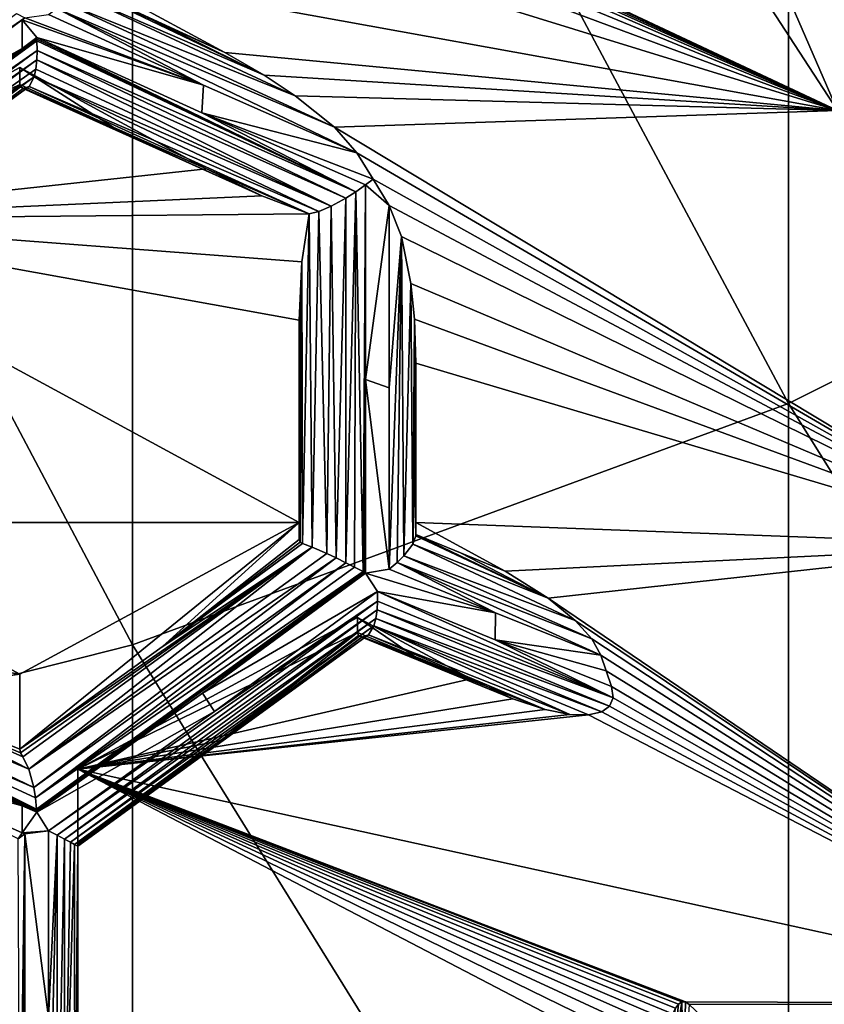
# Model space of a CAD drawing. Header units: metres. Extents: x -27 to 80, y -171 to 27.
# Tile 38 of 117: x 4.35 to 6.08, y -159.31 to -157.19. Entities that reach past the tile are written whole.
import ezdxf

# ---------------------------------------------------------------- set-up
doc = ezdxf.new("R2010")
doc.units = ezdxf.units.M
doc.layers.add('solid_509380_SW0003', color=7, linetype='CONTINUOUS')

msp = doc.modelspace()

# ---------------------------------------------------------------- linework, layer by layer
at = {"layer": 'solid_509380_SW0003'}
for points in [[(7.305137, -157.367844, 247.042496), (7.305137, -154.322723, 250.137344), (6, -154.914459, 250.777924)], [(6, -158.017929, 247.623779), (6, -154.914459, 250.777924), (4.592201, -155.385544, 251.287888)], [(6, -158.017929, 247.623779), (7.305137, -157.367844, 247.042496), (6, -154.914459, 250.777924)], [(4.592201, -158.535446, 248.086533), (4.592201, -155.385544, 251.287888), (3.105829, -155.727921, 251.658508)], [(4.592201, -158.535446, 248.086533), (6, -158.017929, 247.623779), (4.592201, -155.385544, 251.287888)], [(3.105829, -158.911575, 248.422852), (4.592201, -158.535446, 248.086533), (3.105829, -155.727921, 251.658508)], [(6.017453, -156.367142, 219.481415), (6.561709, -157.252975, 219.803818), (5.951702, -156.444702, 219.399368)], [(6.606771, -157.191299, 219.909821), (6.561709, -157.252975, 219.803818), (6.017453, -156.367142, 219.481415)], [(5.951702, -156.444702, 219.399368), (6.490011, -157.320862, 219.718262), (5.866014, -156.526779, 219.344666)], [(6.561709, -157.252975, 219.803818), (6.490011, -157.320862, 219.718262), (5.951702, -156.444702, 219.399368)], [(5.543585, -156.526657, 219.273544), (6.105077, -157.388626, 219.58728), (4.340679, -156.560638, 219.285919)], [(5.766241, -156.607773, 219.32106), (6.105077, -157.388626, 219.58728), (5.543585, -156.526657, 219.273544)], [(5.866014, -156.526779, 219.344666), (6.396573, -157.39032, 219.658966), (5.766241, -156.607773, 219.32106)], [(6.490011, -157.320862, 219.718262), (6.396573, -157.39032, 219.658966), (5.866014, -156.526779, 219.344666)], [(6.105077, -157.388626, 219.58728), (4.361344, -156.575424, 219.29129), (4.340679, -156.560638, 219.285919)], [(4.386669, -156.60173, 219.300873), (4.361344, -156.575424, 219.29129), (6.105077, -157.388626, 219.58728)], [(4.411765, -156.628128, 219.310471), (4.386669, -156.60173, 219.300873), (6.105077, -157.388626, 219.58728)], [(5.766241, -156.607773, 219.32106), (6.287775, -157.456619, 219.630005), (6.105077, -157.388626, 219.58728)], [(6.396573, -157.39032, 219.658966), (6.287775, -157.456619, 219.630005), (5.766241, -156.607773, 219.32106)], [(4.434083, -156.66124, 219.322525), (4.411765, -156.628128, 219.310471), (6.105077, -157.388626, 219.58728)], [(4.452597, -156.70903, 219.33992), (4.434083, -156.66124, 219.322525), (6.105077, -157.388626, 219.58728)], [(4.467807, -156.780167, 219.365814), (4.452597, -156.70903, 219.33992), (6.105077, -157.388626, 219.58728)], [(4.475, -156.885101, 219.404007), (4.467807, -156.780167, 219.365814), (6.105077, -157.388626, 219.58728)], [(4.475, -156.885101, 219.404007), (6.105077, -157.388626, 219.58728), (4.475, -157.093323, 219.479797)], [(4.475, -157.118835, 219.409683), (4.475, -157.093323, 219.479797), (4.790462, -157.264465, 219.542084)], [(6.105077, -157.388626, 219.58728), (4.790462, -157.264465, 219.542084), (4.475, -157.093323, 219.479797)], [(4.466315, -157.135727, 219.369492), (4.47478, -157.121094, 219.403107), (4.874918, -157.313385, 219.559891)], [(4.47478, -157.121094, 219.403107), (4.632918, -157.193481, 219.471161), (4.874918, -157.313385, 219.559891)], [(4.475, -157.118835, 219.409683), (4.790462, -157.264465, 219.542084), (4.632918, -157.193481, 219.471161)], [(4.444783, -157.157318, 219.339401), (4.466315, -157.135727, 219.369492), (4.941245, -157.357208, 219.575836)], [(4.466315, -157.135727, 219.369492), (4.874918, -157.313385, 219.559891), (4.941245, -157.357208, 219.575836)], [(4.744158, -157.334808, 219.463577), (4.411765, -157.183197, 219.319031), (4.429517, -157.169937, 219.327682)], [(4.429517, -157.169937, 219.327682), (4.444783, -157.157318, 219.339401), (5.025655, -157.424866, 219.600464)], [(4.429517, -157.169937, 219.327682), (5.025655, -157.424866, 219.600464), (5.073706, -157.480133, 219.620575)], [(4.744158, -157.334808, 219.463577), (4.429517, -157.169937, 219.327682), (5.073706, -157.480133, 219.620575)], [(4.444783, -157.157318, 219.339401), (4.941245, -157.357208, 219.575836), (5.025655, -157.424866, 219.600464)], [(3.65337, -157.679489, 219.080704), (4.343411, -157.180695, 219.293976), (4.361344, -157.190308, 219.2995)], [(4.355369, -157.194748, 219.297348), (3.65337, -157.679489, 219.080704), (4.361344, -157.190308, 219.2995)], [(4.744158, -157.334808, 219.463577), (4.355369, -157.194748, 219.297348), (4.361344, -157.190308, 219.2995)], [(4.744158, -157.334808, 219.463577), (4.361344, -157.190308, 219.2995), (4.411765, -157.183197, 219.319031)], [(4.355369, -157.194748, 219.297348), (4.011501, -157.44783, 219.182495), (3.65337, -157.679489, 219.080704)], [(4.355443, -157.255676, 219.300064), (4.011501, -157.44783, 219.182495), (4.355369, -157.194748, 219.297348)], [(4.355443, -157.255676, 219.300064), (4.355369, -157.194748, 219.297348), (4.386555, -157.232513, 219.311188)], [(4.744158, -157.334808, 219.463577), (4.386555, -157.232513, 219.311188), (4.355369, -157.194748, 219.297348)], [(4.632918, -157.193481, 219.471161), (4.790462, -157.264465, 219.542084), (4.874918, -157.313385, 219.559891)], [(4.355443, -157.255676, 219.300064), (4.386555, -157.232513, 219.311188), (4.386812, -157.23587, 219.311478)], [(4.386555, -157.232513, 219.311188), (4.741125, -157.394135, 219.465668), (5.071555, -157.563614, 219.628311)], [(4.386812, -157.23587, 219.311478), (4.386555, -157.232513, 219.311188), (5.071555, -157.563614, 219.628311)], [(4.744158, -157.334808, 219.463577), (4.741125, -157.394135, 219.465668), (4.386555, -157.232513, 219.311188)], [(3.680672, -157.745667, 219.092896), (4.036709, -157.490036, 219.194229), (4.386812, -157.23587, 219.311478)], [(3.68346, -157.747177, 219.093979), (3.680672, -157.745667, 219.092896), (4.386812, -157.23587, 219.311478)], [(3.68346, -157.747177, 219.093979), (4.386812, -157.23587, 219.311478), (4.387037, -157.239197, 219.311859)], [(3.686218, -157.748672, 219.095139), (3.68346, -157.747177, 219.093979), (4.387037, -157.239197, 219.311859)], [(3.686218, -157.748672, 219.095139), (4.387037, -157.239197, 219.311859), (4.387713, -157.260513, 219.316238)], [(4.036709, -157.490036, 219.194229), (4.355443, -157.255676, 219.300064), (4.386812, -157.23587, 219.311478)], [(4.387037, -157.239197, 219.311859), (4.386812, -157.23587, 219.311478), (5.071555, -157.563614, 219.628311)], [(4.387713, -157.260513, 219.316238), (4.387037, -157.239197, 219.311859), (5.071555, -157.563614, 219.628311)], [(3.705002, -157.759079, 219.105804), (3.686218, -157.748672, 219.095139), (4.387713, -157.260513, 219.316238)], [(3.705002, -157.759079, 219.105804), (4.387713, -157.260513, 219.316238), (4.387037, -157.280411, 219.3237)], [(4.036709, -157.490036, 219.194229), (4.011501, -157.44783, 219.182495), (4.355443, -157.255676, 219.300064)], [(4.387037, -157.280411, 219.3237), (4.387713, -157.260513, 219.316238), (5.050001, -157.577332, 219.627014)], [(4.387713, -157.260513, 219.316238), (5.071555, -157.563614, 219.628311), (5.050001, -157.577332, 219.627014)], [(6.105077, -157.388626, 219.58728), (4.874918, -157.313385, 219.559891), (4.790462, -157.264465, 219.542084)], [(3.720979, -157.768295, 219.119766), (3.705002, -157.759079, 219.105804), (4.387037, -157.280411, 219.3237)], [(3.720979, -157.768295, 219.119766), (4.387037, -157.280411, 219.3237), (4.384706, -157.300568, 219.335526)], [(3.75, -157.622284, 219.672318), (4.35, -157.296768, 219.553833), (4.750687, -157.514145, 219.632965)], [(3.75, -157.622284, 219.672318), (4.35, -157.33287, 219.454636), (4.35, -157.296768, 219.553833)], [(4.35, -157.296768, 219.553833), (4.55083, -157.424652, 219.541504), (4.750687, -157.514145, 219.632965)], [(4.35, -157.296768, 219.553833), (4.35, -157.33287, 219.454636), (4.55083, -157.424652, 219.541504)], [(4.384706, -157.300568, 219.335526), (4.387037, -157.280411, 219.3237), (5.018561, -157.594315, 219.633438)], [(4.387037, -157.280411, 219.3237), (5.050001, -157.577332, 219.627014), (5.018561, -157.594315, 219.633438)], [(3.720979, -157.768295, 219.119766), (4.384706, -157.300568, 219.335526), (4.380983, -157.31694, 219.349838)], [(3.742847, -157.782089, 219.15448), (3.720979, -157.768295, 219.119766), (4.380983, -157.31694, 219.349838)], [(3.742847, -157.782089, 219.15448), (4.380983, -157.31694, 219.349838), (4.37036, -157.337585, 219.383179)], [(4.37036, -157.337585, 219.383179), (4.380983, -157.31694, 219.349838), (4.991907, -157.605423, 219.647903)], [(4.380983, -157.31694, 219.349838), (4.384706, -157.300568, 219.335526), (5.018561, -157.594315, 219.633438)], [(4.380983, -157.31694, 219.349838), (5.018561, -157.594315, 219.633438), (4.991907, -157.605423, 219.647903)], [(6.105077, -157.388626, 219.58728), (4.941245, -157.357208, 219.575836), (4.874918, -157.313385, 219.559891)], [(3.75, -157.78862, 219.192383), (3.742847, -157.782089, 219.15448), (4.37036, -157.337585, 219.383179)], [(3.75, -157.622284, 219.672318), (4.055867, -157.56308, 219.31868), (4.35, -157.33287, 219.454636)], [(3.75, -157.78862, 219.192383), (4.37036, -157.337585, 219.383179), (4.357111, -157.34166, 219.418503)], [(4.055867, -157.56308, 219.31868), (4.351816, -157.33844, 219.436279), (4.35, -157.33287, 219.454636)], [(4.055867, -157.56308, 219.31868), (4.357111, -157.34166, 219.418503), (4.351816, -157.33844, 219.436279)], [(4.55083, -157.424652, 219.541504), (4.35, -157.33287, 219.454636), (4.351816, -157.33844, 219.436279)], [(4.351816, -157.33844, 219.436279), (4.869644, -157.572433, 219.654175), (4.750687, -157.514145, 219.632965)], [(4.55083, -157.424652, 219.541504), (4.351816, -157.33844, 219.436279), (4.750687, -157.514145, 219.632965)], [(4.351816, -157.33844, 219.436279), (4.357111, -157.34166, 219.418503), (4.869644, -157.572433, 219.654175)], [(4.357111, -157.34166, 219.418503), (4.37036, -157.337585, 219.383179), (4.971282, -157.610733, 219.668121)], [(4.37036, -157.337585, 219.383179), (4.991907, -157.605423, 219.647903), (4.971282, -157.610733, 219.668121)], [(4.744158, -157.334808, 219.463577), (5.073706, -157.480133, 219.620575), (4.741125, -157.394135, 219.465668)], [(3.75, -157.78801, 219.210983), (4.357111, -157.34166, 219.418503), (4.055867, -157.56308, 219.31868)], [(3.75, -157.78801, 219.210983), (3.75, -157.78862, 219.192383), (4.357111, -157.34166, 219.418503)], [(4.357111, -157.34166, 219.418503), (4.971282, -157.610733, 219.668121), (4.869644, -157.572433, 219.654175)], [(6.105077, -157.388626, 219.58728), (5.025655, -157.424866, 219.600464), (4.941245, -157.357208, 219.575836)], [(7.305137, -160.104263, 243.6716), (7.305137, -157.367844, 247.042496), (6, -158.017929, 247.623779)], [(4.741125, -157.394135, 219.465668), (5.092437, -157.548615, 219.634293), (5.071555, -157.563614, 219.628311)], [(5.108662, -157.53627, 219.641006), (5.092437, -157.548615, 219.634293), (4.741125, -157.394135, 219.465668)], [(5.108662, -157.53627, 219.641006), (4.741125, -157.394135, 219.465668), (5.073706, -157.480133, 219.620575)], [(6.105077, -157.388626, 219.58728), (6.51594, -158.322189, 219.927063), (5.025655, -157.424866, 219.600464)], [(6.51594, -158.322189, 219.927063), (5.073706, -157.480133, 219.620575), (5.025655, -157.424866, 219.600464)], [(5.108662, -157.53627, 219.641006), (5.073706, -157.480133, 219.620575), (6.51594, -158.322189, 219.927063)], [(3.75, -157.622284, 219.672318), (4.750687, -157.514145, 219.632965), (4.869644, -157.572433, 219.654175)], [(5.087037, -158.378525, 219.726532), (5.071555, -157.563614, 219.628311), (5.092437, -157.548615, 219.634293)], [(5.089754, -158.379974, 219.727905), (5.087037, -158.378525, 219.726532), (5.092437, -157.548615, 219.634293)], [(5.092437, -157.965927, 219.673782), (5.089754, -158.379974, 219.727905), (5.092437, -157.548615, 219.634293)], [(5.142857, -157.592682, 219.661545), (5.092437, -157.548615, 219.634293), (5.108662, -157.53627, 219.641006)], [(5.142857, -157.592682, 219.661545), (5.092437, -157.965927, 219.673782), (5.092437, -157.548615, 219.634293)], [(5.142857, -157.592682, 219.661545), (5.108662, -157.53627, 219.641006), (6.51594, -158.322189, 219.927063)], [(5.05, -158.359436, 219.716446), (5.050001, -157.577332, 219.627014), (5.071555, -157.563614, 219.628311)], [(5.068735, -158.368942, 219.719681), (5.05, -158.359436, 219.716446), (5.071555, -157.563614, 219.628311)], [(5.087037, -158.378525, 219.726532), (5.068735, -158.368942, 219.719681), (5.071555, -157.563614, 219.628311)], [(3.75, -157.622284, 219.672318), (4.869644, -157.572433, 219.654175), (4.971282, -157.610733, 219.668121)], [(5.028924, -158.349091, 219.717148), (5.018561, -157.594315, 219.633438), (5.050001, -157.577332, 219.627014)], [(5.05, -158.359436, 219.716446), (5.028924, -158.349091, 219.717148), (5.050001, -157.577332, 219.627014)], [(5.142857, -157.983719, 219.699768), (5.092437, -157.965927, 219.673782), (5.142857, -157.592682, 219.661545)], [(5.169682, -157.659119, 219.68573), (5.142857, -157.592682, 219.661545), (6.51594, -158.322189, 219.927063)], [(5.142857, -157.983719, 219.699768), (5.142857, -157.592682, 219.661545), (5.169682, -157.659119, 219.68573)], [(3.75, -157.622284, 219.672318), (4.971282, -157.610733, 219.668121), (4.955679, -157.713501, 219.705521)], [(4.957112, -158.318222, 219.773941), (4.955679, -157.713501, 219.705521), (4.971282, -157.610733, 219.668121)], [(4.977508, -158.325775, 219.742859), (4.957112, -158.318222, 219.773941), (4.971282, -157.610733, 219.668121)], [(4.977508, -158.325775, 219.742859), (4.971282, -157.610733, 219.668121), (4.991907, -157.605423, 219.647903)], [(5.0095, -158.339905, 219.722168), (4.977508, -158.325775, 219.742859), (4.991907, -157.605423, 219.647903)], [(5.0095, -158.339905, 219.722168), (4.991907, -157.605423, 219.647903), (5.018561, -157.594315, 219.633438)], [(5.028924, -158.349091, 219.717148), (5.0095, -158.339905, 219.722168), (5.018561, -157.594315, 219.633438)], [(3.75, -157.622284, 219.672318), (4.955679, -157.713501, 219.705521), (4.95, -157.838547, 219.751038)], [(3.75, -157.622284, 219.672318), (4.95, -157.838547, 219.751038), (4.95, -158.273331, 219.909271)], [(3.75, -157.622284, 219.672318), (4.95, -158.273331, 219.909271), (3.75, -158.273331, 219.909271)], [(5.169682, -157.659119, 219.68573), (5.159962, -158.35881, 219.760391), (5.142857, -158.373123, 219.752136)], [(5.142857, -157.983719, 219.699768), (5.169682, -157.659119, 219.68573), (5.142857, -158.373123, 219.752136)], [(5.169682, -157.659119, 219.68573), (5.174384, -158.344818, 219.771622), (5.159962, -158.35881, 219.760391)], [(5.189705, -157.760284, 219.722549), (5.174384, -158.344818, 219.771622), (5.169682, -157.659119, 219.68573)], [(5.189705, -157.760284, 219.722549), (5.169682, -157.659119, 219.68573), (6.51594, -158.322189, 219.927063)], [(4.95, -158.074341, 219.777969), (4.95, -157.838547, 219.751038), (4.955679, -157.713501, 219.705521)], [(4.95, -158.309433, 219.810074), (4.95, -158.074341, 219.777969), (4.955679, -157.713501, 219.705521)], [(4.951817, -158.315002, 219.791718), (4.95, -158.309433, 219.810074), (4.955679, -157.713501, 219.705521)], [(4.957112, -158.318222, 219.773941), (4.951817, -158.315002, 219.791718), (4.955679, -157.713501, 219.705521)], [(5.189705, -157.760284, 219.722549), (5.19382, -158.319809, 219.800461), (5.174384, -158.344818, 219.771622)], [(5.197045, -157.836411, 219.750259), (5.19382, -158.319809, 219.800461), (5.189705, -157.760284, 219.722549)], [(5.197045, -157.836411, 219.750259), (5.189705, -157.760284, 219.722549), (6.51594, -158.322189, 219.927063)], [(4.95, -158.309433, 219.810074), (4.95, -157.838547, 219.751038), (4.95, -158.074341, 219.777969)], [(4.95, -158.273331, 219.909271), (4.95, -157.838547, 219.751038), (4.95, -158.309433, 219.810074)], [(5.2, -157.93103, 219.784698), (5.19382, -158.319809, 219.800461), (5.197045, -157.836411, 219.750259)], [(5.2, -157.93103, 219.784698), (5.197045, -157.836411, 219.750259), (6.51594, -158.322189, 219.927063)], [(5.2, -158.116455, 219.807098), (5.19382, -158.319809, 219.800461), (5.2, -157.93103, 219.784698)], [(5.2, -157.93103, 219.784698), (6.51594, -158.322189, 219.927063), (5.2, -158.273331, 219.909271)], [(5.2, -158.116455, 219.807098), (5.2, -157.93103, 219.784698), (5.2, -158.273331, 219.909271)], [(5.092437, -157.965927, 219.673782), (5.092437, -158.381409, 219.729355), (5.089754, -158.379974, 219.727905)], [(5.142857, -158.373123, 219.752136), (5.092437, -158.381409, 219.729355), (5.092437, -157.965927, 219.673782)], [(5.142857, -157.983719, 219.699768), (5.142857, -158.373123, 219.752136), (5.092437, -157.965927, 219.673782)], [(6, -160.806763, 244.188309), (6, -158.017929, 247.623779), (4.592201, -158.535446, 248.086533)], [(6, -160.806763, 244.188309), (7.305137, -160.104263, 243.6716), (6, -158.017929, 247.623779)], [(5.2, -158.116455, 219.807098), (5.2, -158.301453, 219.832733), (5.19382, -158.319809, 219.800461)], [(5.2, -158.116455, 219.807098), (5.2, -158.298843, 219.839172), (5.2, -158.300095, 219.835907)], [(5.2, -158.116455, 219.807098), (5.2, -158.273331, 219.909271), (5.2, -158.298843, 219.839172)], [(5.2, -158.116455, 219.807098), (5.2, -158.300095, 219.835907), (5.2, -158.301453, 219.832733)], [(4.35, -158.598846, 220.027756), (3.75, -158.501648, 219.281982), (3.75, -158.273331, 219.909271)], [(4.95, -158.273331, 219.909271), (4.35, -158.598846, 220.027756), (3.75, -158.273331, 219.909271)], [(4.95, -158.273331, 219.909271), (4.655867, -158.539627, 219.674118), (4.35, -158.759644, 219.585953)], [(4.95, -158.273331, 219.909271), (4.35, -158.759644, 219.585953), (4.35, -158.598846, 220.027756)], [(4.95, -158.273331, 219.909271), (4.95, -158.309433, 219.810074), (4.655867, -158.539627, 219.674118)], [(5.2, -158.273331, 219.909271), (5.391887, -158.377426, 219.947174), (5.2, -158.298843, 219.839172)], [(6.51594, -158.322189, 219.927063), (5.391887, -158.377426, 219.947174), (5.2, -158.273331, 219.909271)], [(4.655867, -158.539627, 219.674118), (4.95, -158.309433, 219.810074), (4.951817, -158.315002, 219.791718)], [(5.19382, -158.319809, 219.800461), (5.2, -158.301453, 219.832733), (5.484168, -158.43515, 219.968185)], [(5.2, -158.298843, 219.839172), (5.296082, -158.338409, 219.892639), (5.484168, -158.43515, 219.968185)], [(5.2, -158.300095, 219.835907), (5.2, -158.298843, 219.839172), (5.484168, -158.43515, 219.968185)], [(5.2, -158.298843, 219.839172), (5.391887, -158.377426, 219.947174), (5.296082, -158.338409, 219.892639)], [(5.2, -158.301453, 219.832733), (5.2, -158.300095, 219.835907), (5.484168, -158.43515, 219.968185)], [(4.35, -158.759644, 219.585953), (4.655867, -158.539627, 219.674118), (4.977508, -158.325775, 219.742859)], [(4.351787, -158.767471, 219.567474), (4.35, -158.759644, 219.585953), (4.977508, -158.325775, 219.742859)], [(4.356789, -158.77623, 219.551849), (4.351787, -158.767471, 219.567474), (4.977508, -158.325775, 219.742859)], [(4.369755, -158.802444, 219.525864), (4.356789, -158.77623, 219.551849), (4.977508, -158.325775, 219.742859)], [(4.369755, -158.802444, 219.525864), (4.977508, -158.325775, 219.742859), (5.0095, -158.339905, 219.722168)], [(4.655867, -158.539627, 219.674118), (4.951817, -158.315002, 219.791718), (4.957112, -158.318222, 219.773941)], [(4.655867, -158.539627, 219.674118), (4.957112, -158.318222, 219.773941), (4.977508, -158.325775, 219.742859)], [(5.174384, -158.344818, 219.771622), (5.19382, -158.319809, 219.800461), (5.542531, -158.483292, 219.985703)], [(5.19382, -158.319809, 219.800461), (5.484168, -158.43515, 219.968185), (5.542531, -158.483292, 219.985703)], [(6.51594, -158.322189, 219.927063), (5.484168, -158.43515, 219.968185), (5.391887, -158.377426, 219.947174)], [(6.51594, -158.322189, 219.927063), (6.766411, -159.305313, 220.284897), (5.484168, -158.43515, 219.968185)], [(4.369755, -158.802444, 219.525864), (5.0095, -158.339905, 219.722168), (5.028924, -158.349091, 219.717148)], [(4.380332, -158.841461, 219.510361), (4.369755, -158.802444, 219.525864), (5.028924, -158.349091, 219.717148)], [(4.380332, -158.841461, 219.510361), (5.028924, -158.349091, 219.717148), (5.05, -158.359436, 219.716446)], [(5.159962, -158.35881, 219.760391), (5.174384, -158.344818, 219.771622), (5.577704, -158.522614, 220.000015)], [(5.174384, -158.344818, 219.771622), (5.542531, -158.483292, 219.985703), (5.577704, -158.522614, 220.000015)], [(5.296082, -158.338409, 219.892639), (5.391887, -158.377426, 219.947174), (5.484168, -158.43515, 219.968185)], [(4.383981, -158.864182, 219.508026), (4.380332, -158.841461, 219.510361), (5.05, -158.359436, 219.716446)], [(4.383981, -158.864182, 219.508026), (5.05, -158.359436, 219.716446), (5.068735, -158.368942, 219.719681)], [(4.383981, -158.864182, 219.508026), (5.068735, -158.368942, 219.719681), (5.087037, -158.378525, 219.726532)], [(5.370948, -158.466888, 219.879517), (5.092437, -158.381409, 219.729355), (5.142857, -158.373123, 219.752136)], [(5.370948, -158.466888, 219.879517), (5.142857, -158.373123, 219.752136), (5.159962, -158.35881, 219.760391)], [(5.159962, -158.35881, 219.760391), (5.577704, -158.522614, 220.000015), (5.597103, -158.557373, 220.012665)], [(5.370948, -158.466888, 219.879517), (5.159962, -158.35881, 219.760391), (5.597103, -158.557373, 220.012665)], [(4.386218, -158.887985, 219.509811), (4.383981, -158.864182, 219.508026), (5.087037, -158.378525, 219.726532)], [(4.386218, -158.887985, 219.509811), (5.087037, -158.378525, 219.726532), (5.089754, -158.379974, 219.727905)], [(4.386402, -158.891281, 219.510391), (4.386218, -158.887985, 219.509811), (5.089754, -158.379974, 219.727905)], [(4.386402, -158.891281, 219.510391), (5.089754, -158.379974, 219.727905), (5.092437, -158.381409, 219.729355)], [(4.742589, -158.638916, 219.612396), (4.386402, -158.891281, 219.510391), (5.092437, -158.381409, 219.729355)], [(4.742589, -158.638916, 219.612396), (5.092437, -158.381409, 219.729355), (5.117647, -158.421249, 219.747528)], [(5.370948, -158.466888, 219.879517), (5.117647, -158.421249, 219.747528), (5.092437, -158.381409, 219.729355)], [(4.742589, -158.638916, 219.612396), (5.117647, -158.421249, 219.747528), (4.767802, -158.678787, 219.630524)], [(4.767802, -158.678787, 219.630524), (5.117647, -158.421249, 219.747528), (5.118138, -158.441635, 219.75293)], [(5.62376, -158.648941, 220.04599), (5.118138, -158.441635, 219.75293), (5.117647, -158.421249, 219.747528)], [(5.370249, -158.525024, 219.88884), (5.117647, -158.421249, 219.747528), (5.370948, -158.466888, 219.879517)], [(5.370249, -158.525024, 219.88884), (5.62376, -158.648941, 220.04599), (5.117647, -158.421249, 219.747528)], [(6.766411, -159.305313, 220.284897), (5.542531, -158.483292, 219.985703), (5.484168, -158.43515, 219.968185)], [(4.411765, -158.934448, 219.529129), (4.767802, -158.678787, 219.630524), (5.118138, -158.441635, 219.75293)], [(4.430371, -158.944122, 219.541), (4.411765, -158.934448, 219.529129), (5.118138, -158.441635, 219.75293)], [(4.430371, -158.944122, 219.541), (5.118138, -158.441635, 219.75293), (5.117145, -158.460648, 219.761169)], [(5.62376, -158.648941, 220.04599), (5.117145, -158.460648, 219.761169), (5.118138, -158.441635, 219.75293)], [(4.446231, -158.952408, 219.55603), (4.430371, -158.944122, 219.541), (5.117145, -158.460648, 219.761169)], [(4.446231, -158.952408, 219.55603), (5.117145, -158.460648, 219.761169), (5.114432, -158.479218, 219.773041)], [(4.458875, -158.959045, 219.573441), (4.446231, -158.952408, 219.55603), (5.114432, -158.479218, 219.773041)], [(4.458875, -158.959045, 219.573441), (5.114432, -158.479218, 219.773041), (5.110285, -158.494431, 219.787033)], [(4.475, -158.802292, 220.101807), (5.075, -158.509354, 219.893814), (5.075, -158.476776, 219.983322)], [(5.318183, -158.608704, 220.031342), (4.475, -158.802292, 220.101807), (5.075, -158.476776, 219.983322)], [(5.196867, -158.559509, 219.961746), (5.075, -158.476776, 219.983322), (5.075, -158.509354, 219.893814)], [(5.196867, -158.559509, 219.961746), (5.318183, -158.608704, 220.031342), (5.075, -158.476776, 219.983322)], [(5.599205, -158.679306, 220.057037), (5.110285, -158.494431, 219.787033), (5.114432, -158.479218, 219.773041)], [(5.616271, -158.667084, 220.052597), (5.114432, -158.479218, 219.773041), (5.117145, -158.460648, 219.761169)], [(5.599205, -158.679306, 220.057037), (5.114432, -158.479218, 219.773041), (5.616271, -158.667084, 220.052597)], [(5.616271, -158.667084, 220.052597), (5.117145, -158.460648, 219.761169), (5.62376, -158.648941, 220.04599)], [(5.370249, -158.525024, 219.88884), (5.370948, -158.466888, 219.879517), (5.597103, -158.557373, 220.012665)], [(3.75, -158.501648, 219.281982), (4.369755, -158.802444, 219.525864), (3.74576, -158.514145, 219.254791)], [(4.054492, -158.641434, 219.411911), (4.369755, -158.802444, 219.525864), (3.75, -158.501648, 219.281982)], [(4.35, -158.598846, 220.027756), (4.054492, -158.641434, 219.411911), (3.75, -158.501648, 219.281982)], [(4.467944, -158.963852, 219.592346), (4.458875, -158.959045, 219.573441), (5.110285, -158.494431, 219.787033)], [(4.467944, -158.963852, 219.592346), (5.110285, -158.494431, 219.787033), (5.098662, -158.514099, 219.818878)], [(5.530703, -158.684769, 220.059036), (5.098662, -158.514099, 219.818878), (5.110285, -158.494431, 219.787033)], [(5.57088, -158.685806, 220.059402), (5.110285, -158.494431, 219.787033), (5.599205, -158.679306, 220.057037)], [(5.530703, -158.684769, 220.059036), (5.110285, -158.494431, 219.787033), (5.57088, -158.685806, 220.059402)], [(6.766411, -159.305313, 220.284897), (5.577704, -158.522614, 220.000015), (5.542531, -158.483292, 219.985703)], [(3.74576, -158.514145, 219.254791), (4.369755, -158.802444, 219.525864), (3.732422, -158.53157, 219.229401)], [(4.475, -158.967728, 219.630814), (4.467944, -158.963852, 219.592346), (5.098662, -158.514099, 219.818878)], [(4.475, -158.802292, 220.101807), (4.781987, -158.741119, 219.751678), (5.075, -158.509354, 219.893814)], [(4.475, -158.967728, 219.630814), (5.098662, -158.514099, 219.818878), (5.084314, -158.51886, 219.851974)], [(4.475, -158.966385, 219.646652), (5.084314, -158.51886, 219.851974), (4.781987, -158.741119, 219.751678)], [(4.475, -158.966385, 219.646652), (4.475, -158.967728, 219.630814), (5.084314, -158.51886, 219.851974)], [(5.077428, -158.515762, 219.872116), (5.075, -158.509354, 219.893814), (4.781987, -158.741119, 219.751678)], [(5.077428, -158.515762, 219.872116), (4.781987, -158.741119, 219.751678), (5.084314, -158.51886, 219.851974)], [(5.196867, -158.559509, 219.961746), (5.075, -158.509354, 219.893814), (5.077428, -158.515762, 219.872116)], [(5.408299, -158.651138, 220.046783), (5.077428, -158.515762, 219.872116), (5.084314, -158.51886, 219.851974)], [(5.318183, -158.608704, 220.031342), (5.077428, -158.515762, 219.872116), (5.408299, -158.651138, 220.046783)], [(5.196867, -158.559509, 219.961746), (5.077428, -158.515762, 219.872116), (5.318183, -158.608704, 220.031342)], [(5.478098, -158.674469, 220.055283), (5.084314, -158.51886, 219.851974), (5.098662, -158.514099, 219.818878)], [(5.408299, -158.651138, 220.046783), (5.084314, -158.51886, 219.851974), (5.478098, -158.674469, 220.055283)], [(5.478098, -158.674469, 220.055283), (5.098662, -158.514099, 219.818878), (5.530703, -158.684769, 220.059036)], [(6.766411, -159.305313, 220.284897), (5.597103, -158.557373, 220.012665), (5.577704, -158.522614, 220.000015)], [(4.592201, -161.366028, 244.599655), (4.592201, -158.535446, 248.086533), (3.105829, -158.911575, 248.422852)], [(3.732422, -158.53157, 219.229401), (4.380332, -158.841461, 219.510361), (3.710261, -158.552521, 219.20929)], [(3.732422, -158.53157, 219.229401), (4.369755, -158.802444, 219.525864), (4.380332, -158.841461, 219.510361)], [(4.592201, -161.366028, 244.599655), (6, -160.806763, 244.188309), (4.592201, -158.535446, 248.086533)], [(5.370249, -158.525024, 219.88884), (5.597103, -158.557373, 220.012665), (5.608895, -158.591034, 220.024918)], [(5.370249, -158.525024, 219.88884), (5.608895, -158.591034, 220.024918), (5.620459, -158.624756, 220.037186)], [(5.370249, -158.525024, 219.88884), (5.620459, -158.624756, 220.037186), (5.62376, -158.648941, 220.04599)], [(3.710261, -158.552521, 219.20929), (4.380332, -158.841461, 219.510361), (4.383981, -158.864182, 219.508026)], [(3.710261, -158.552521, 219.20929), (4.383981, -158.864182, 219.508026), (4.386218, -158.887985, 219.509811)], [(3.710261, -158.552521, 219.20929), (4.386218, -158.887985, 219.509811), (4.386402, -158.891281, 219.510391)], [(3.710261, -158.552521, 219.20929), (4.386402, -158.891281, 219.510391), (4.386555, -158.894562, 219.511047)], [(4.355311, -158.880875, 219.495911), (3.710261, -158.552521, 219.20929), (4.386555, -158.894562, 219.511047)], [(4.355311, -158.880875, 219.495911), (4.035079, -158.738144, 219.347488), (3.710261, -158.552521, 219.20929)], [(5.608895, -158.591034, 220.024918), (5.597103, -158.557373, 220.012665), (6.766411, -159.305313, 220.284897)], [(4.35, -158.598846, 220.027756), (4.35, -158.759644, 219.585953), (4.054492, -158.641434, 219.411911)], [(5.620459, -158.624756, 220.037186), (5.608895, -158.591034, 220.024918), (6.766411, -159.305313, 220.284897)], [(5.318183, -158.608704, 220.031342), (5.408299, -158.651138, 220.046783), (4.475, -158.802292, 220.101807)], [(5.62376, -158.648941, 220.04599), (5.620459, -158.624756, 220.037186), (6.766411, -159.305313, 220.284897)], [(4.054492, -158.641434, 219.411911), (4.35, -158.759644, 219.585953), (4.351787, -158.767471, 219.567474)], [(4.054492, -158.641434, 219.411911), (4.351787, -158.767471, 219.567474), (4.356789, -158.77623, 219.551849)], [(4.054492, -158.641434, 219.411911), (4.356789, -158.77623, 219.551849), (4.369755, -158.802444, 219.525864)], [(4.742589, -158.638916, 219.612396), (4.386555, -158.894562, 219.511047), (4.386402, -158.891281, 219.510391)], [(4.742589, -158.638916, 219.612396), (4.767802, -158.678787, 219.630524), (4.386555, -158.894562, 219.511047)], [(5.616271, -158.667084, 220.052597), (5.62376, -158.648941, 220.04599), (6.766411, -159.305313, 220.284897)], [(5.408299, -158.651138, 220.046783), (5.478098, -158.674469, 220.055283), (4.475, -158.802292, 220.101807)], [(5.599205, -158.679306, 220.057037), (5.616271, -158.667084, 220.052597), (6.766411, -159.305313, 220.284897)], [(4.386555, -158.894562, 219.511047), (4.767802, -158.678787, 219.630524), (4.411765, -158.934448, 219.529129)], [(5.478098, -158.674469, 220.055283), (5.530703, -158.684769, 220.059036), (4.475, -158.802292, 220.101807)], [(5.530703, -158.684769, 220.059036), (5.57088, -158.685806, 220.059402), (4.475, -158.802292, 220.101807)], [(5.57088, -158.685806, 220.059402), (6.766411, -159.305313, 220.284897), (4.475, -158.802292, 220.101807)], [(5.57088, -158.685806, 220.059402), (5.599205, -158.679306, 220.057037), (6.766411, -159.305313, 220.284897)], [(4.355311, -158.880875, 219.495911), (4.009865, -158.784821, 219.346893), (4.035079, -158.738144, 219.347488)], [(4.475, -158.966385, 219.646652), (4.781987, -158.741119, 219.751678), (4.475, -158.96196, 219.663116)], [(4.475, -158.802292, 220.101807), (4.475, -158.96196, 219.663116), (4.781987, -158.741119, 219.751678)], [(4.009865, -158.784821, 219.346893), (4.355341, -158.938675, 219.507385), (4.346598, -158.951584, 219.507813)], [(4.355311, -158.880875, 219.495911), (4.355341, -158.938675, 219.507385), (4.009865, -158.784821, 219.346893)], [(4.475, -158.802292, 220.101807), (5.778873, -159.301758, 220.2836), (5.771084, -159.301773, 220.2836)], [(6.766411, -159.305313, 220.284897), (5.778873, -159.301758, 220.2836), (4.475, -158.802292, 220.101807)], [(4.475, -158.802292, 220.101807), (5.771084, -159.301773, 220.2836), (5.764189, -159.306473, 220.285309)], [(4.475, -158.802292, 220.101807), (5.764189, -159.306473, 220.285309), (5.757553, -159.315292, 220.288528)], [(4.475, -158.802292, 220.101807), (5.757553, -159.315292, 220.288528), (5.751331, -159.327591, 220.292999)], [(4.475, -158.802292, 220.101807), (5.751331, -159.327591, 220.292999), (5.745486, -159.342972, 220.298599)], [(4.475, -158.802292, 220.101807), (5.745486, -159.342972, 220.298599), (5.739877, -159.361557, 220.305359)], [(4.475, -158.802292, 220.101807), (5.739877, -159.361557, 220.305359), (5.734157, -159.384872, 220.313843)], [(4.475, -158.802292, 220.101807), (5.734157, -159.384872, 220.313843), (5.728184, -159.414612, 220.324677)], [(4.475, -158.802292, 220.101807), (5.728184, -159.414612, 220.324677), (5.721989, -159.452454, 220.33844)], [(4.475, -159.453323, 220.33876), (4.475, -158.802292, 220.101807), (5.721989, -159.452454, 220.33844)], [(4.475, -159.453323, 220.33876), (4.475, -158.96196, 219.663116), (4.475, -158.802292, 220.101807)], [(4.355311, -158.880875, 219.495911), (4.386555, -158.894562, 219.511047), (4.355341, -158.938675, 219.507385)], [(4.386555, -158.894562, 219.511047), (4.411765, -158.934448, 219.529129), (4.355341, -158.938675, 219.507385)], [(3.105829, -161.772476, 244.898605), (4.592201, -161.366028, 244.599655), (3.105829, -158.911575, 248.422852)], [(4.355341, -158.938675, 219.507385), (4.361344, -158.941299, 219.510315), (4.346598, -158.951584, 219.507813)], [(4.349927, -159.733292, 219.696289), (4.346598, -158.951584, 219.507813), (4.361344, -158.941299, 219.510315)], [(4.355688, -159.736206, 219.698822), (4.349927, -159.733292, 219.696289), (4.361344, -158.941299, 219.510315)], [(4.411765, -158.934448, 219.529129), (4.361344, -158.941299, 219.510315), (4.355341, -158.938675, 219.507385)], [(4.361344, -159.341919, 219.598694), (4.355688, -159.736206, 219.698822), (4.361344, -158.941299, 219.510315)], [(4.411765, -159.335098, 219.617416), (4.361344, -158.941299, 219.510315), (4.411765, -158.934448, 219.529129)], [(4.411765, -159.335098, 219.617416), (4.361344, -159.341919, 219.598694), (4.361344, -158.941299, 219.510315)], [(4.411765, -159.335098, 219.617416), (4.411765, -158.934448, 219.529129), (4.430371, -158.944122, 219.541)], [(4.411765, -159.732239, 219.720367), (4.411765, -159.335098, 219.617416), (4.430371, -158.944122, 219.541)], [(4.430503, -159.717194, 219.726364), (4.411765, -159.732239, 219.720367), (4.430371, -158.944122, 219.541)], [(4.430503, -159.717194, 219.726364), (4.430371, -158.944122, 219.541), (4.446231, -158.952408, 219.55603)], [(4.446413, -159.702057, 219.735855), (4.430503, -159.717194, 219.726364), (4.446231, -158.952408, 219.55603)], [(4.446413, -159.702057, 219.735855), (4.446231, -158.952408, 219.55603), (4.458875, -158.959045, 219.573441)], [(4.446413, -159.702057, 219.735855), (4.458875, -158.959045, 219.573441), (4.467944, -158.963852, 219.592346)], [(4.468049, -159.67395, 219.762726), (4.446413, -159.702057, 219.735855), (4.467944, -158.963852, 219.592346)], [(4.468049, -159.67395, 219.762726), (4.467944, -158.963852, 219.592346), (4.475, -158.967728, 219.630814)], [(4.475, -159.31134, 219.707352), (4.475, -158.966385, 219.646652), (4.475, -158.96196, 219.663116)], [(4.475, -159.453323, 220.33876), (4.475, -159.31134, 219.707352), (4.475, -158.96196, 219.663116)], [(4.475, -159.31134, 219.707352), (4.475, -158.967728, 219.630814), (4.475, -158.966385, 219.646652)], [(4.468049, -159.67395, 219.762726), (4.475, -158.967728, 219.630814), (4.475, -159.31134, 219.707352)], [(5.746714, -159.464691, 220.330215), (5.764189, -159.306473, 220.285309), (5.771084, -159.301773, 220.2836)], [(5.775, -159.47879, 220.329803), (5.746714, -159.464691, 220.330215), (5.771084, -159.301773, 220.2836)], [(5.775, -159.47879, 220.329803), (5.771084, -159.301773, 220.2836), (5.778873, -159.301758, 220.2836)], [(5.775, -159.47879, 220.329803), (5.778873, -159.301758, 220.2836), (5.786633, -159.307343, 220.285629)], [(6.766411, -159.305313, 220.284897), (5.786633, -159.307343, 220.285629), (5.778873, -159.301758, 220.2836)], [(5.746714, -159.464691, 220.330215), (5.757553, -159.315292, 220.288528), (5.764189, -159.306473, 220.285309)], [(6.766411, -159.305313, 220.284897), (6.85, -160.307816, 220.64978), (5.786633, -159.307343, 220.285629)]]:
    msp.add_3dface(points, dxfattribs=at)

doc.saveas('drawing.dxf')
